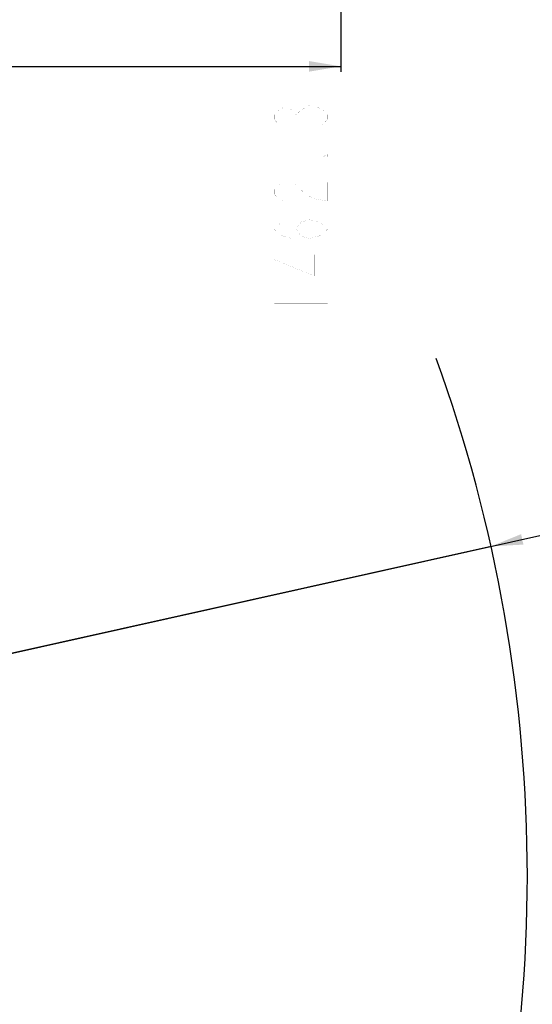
# Model space of a CAD drawing. Header units: millimetres. Extents: x -741 to 6994, y 0 to 4947.
# Tile 62 of 97: x 4720 to 5285, y 612 to 1697. Entities that reach past the tile are written whole.
import ezdxf

# ---------------------------------------------------------------- set-up
doc = ezdxf.new("R2010")
doc.units = ezdxf.units.MM
doc.header["$LTSCALE"] = 384.676471
doc.layers.get('0').update_dxf_attribs({"linetype": 'CONTINUOUS'})
for name, color, linetype in [('运动范围_DXF_BALLOON', 7, 'CONTINUOUS'), ('运动范围_DXF_CONTINUOUS_LINE', 7, 'CONTINUOUS'), ('运动范围_DXF_DIMENSION', 7, 'CONTINUOUS')]:
    doc.layers.add(name, color=color, linetype=linetype)
doc.styles.get("Standard").update_dxf_attribs({"font": 'txt', "width": 0.7})
doc.dimstyles.new('DIMSTYLE_5', dxfattribs={"dimtxt": 58.823529, "dimasz": 35.294118, "dimexe": 1, "dimexo": 0, "dimtad": 1, "dimdsep": 46, "dimtxsty": 'Standard', "dimblk": '_FILLED', "dimblk1": '_FILLED', "dimblk2": '_FILLED', "dimcen": 0.09, "dimclrt": 5, "dimazin": 2, "dimtp": 0.01, "dimtm": 0.01, "dimtfac": 1, "dimtofl": 0, "dimtmove": 0, "dimatfit": 3, "dimldrblk": '_FILLED', "dimfxl": 0, "dimtolj": 1, "dimarcsym": 0})
doc.dimstyles.new('DIMSTYLE_6', dxfattribs={"dimtxt": 58.823529, "dimasz": 35.294118, "dimexe": 1, "dimexo": 0, "dimgap": 2.5, "dimtad": 0, "dimtih": 1, "dimtoh": 1, "dimdec": 1, "dimdsep": 46, "dimtxsty": 'Standard', "dimblk": '_FILLED', "dimblk1": '_FILLED', "dimblk2": '_FILLED', "dimcen": 0.09, "dimclrt": 5, "dimazin": 2, "dimtp": 0.01, "dimtm": 0.01, "dimtfac": 1, "dimtofl": 0, "dimtmove": 0, "dimatfit": 3, "dimldrblk": '_FILLED', "dimfxl": 0, "dimtolj": 1, "dimarcsym": 0})

# ---------------------------------------------------------------- blocks, each defined once
blk = doc.blocks.new('_FILLED')
at = {"color": 0, "linetype": 'ByBlock'}
blk.add_solid([(0, 0), (-1, 0.167), (-1, -0.167)], dxfattribs=at)
blk = doc.blocks.new('*D17')
at = {"layer": '运动范围_DXF_DIMENSION', "color": 2, "linetype": 'Continuous', "transparency": 16777216}
for p, q in [((3611.5, 753.3), (5581.8, 1192.9)), ((5239.5, 1116.6), (3611.5, 753.3)), ((5239.5, 1116.6), (5239.5, 1116.6))]:
    blk.add_line(p, q, dxfattribs=at)
at = {"layer": '运动范围_DXF_DIMENSION', "color": 2, "linetype": 'Continuous', "transparency": 16777216, "xscale": 35.2941176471, "yscale": 35.2941176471, "zscale": 35.2941176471, "rotation": 192.5778008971}
blk.add_blockref('_FILLED', (5239.5, 1116.6), dxfattribs=at)
blk = doc.blocks.new('*D23')
at = {"layer": '运动范围_DXF_BALLOON', "color": 2, "linetype": 'Continuous', "transparency": 16777216}
blk.add_line((5073.9, 2132.4), (5073.9, 1639.8), dxfattribs=at)

msp = doc.modelspace()

# ---------------------------------------------------------------- linework, layer by layer
at = {"color": 2, "linetype": 'Continuous'}
msp.add_line((2246.658, 1645.721), (5073.853, 1645.721), dxfattribs=at)
msp.add_solid([(5073.853, 1645.721), (5038.559, 1639.838), (5038.559, 1651.603)], dxfattribs=at)
at = {"layer": '运动范围_DXF_BALLOON', "color": 5, "linetype": 'Continuous', "const_width": 0.0588}
for points in [[(5005.225, 1582.118), (5000.323, 1587.265), (5000.323, 1592.412), (5005.225, 1597.559), (5010.127, 1600.133), (5015.029, 1600.133), (5019.931, 1597.559), (5024.833, 1592.412), (5029.735, 1597.559)], [(5029.735, 1597.559), (5039.539, 1602.706), (5044.441, 1602.706)], [(5044.441, 1602.706), (5054.245, 1597.559), (5059.147, 1592.412), (5059.147, 1587.265), (5054.245, 1582.118), (5049.343, 1579.544)], [(5024.833, 1587.265), (5024.833, 1592.412)], [(5059.147, 1548.662), (5059.147, 1546.088), (5054.245, 1546.088), (5059.147, 1548.662)], [(5010.127, 1497.192), (5005.225, 1499.765), (5000.323, 1504.912), (5000.323, 1510.059), (5005.225, 1515.206), (5010.127, 1517.78), (5019.931, 1517.78), (5024.833, 1515.206), (5029.735, 1510.059), (5034.637, 1504.912), (5044.441, 1499.765), (5059.147, 1497.192), (5059.147, 1517.78)], [(5039.539, 1456.015), (5029.735, 1458.589), (5024.833, 1466.309), (5029.735, 1474.03), (5039.539, 1476.603), (5049.343, 1474.03), (5054.245, 1471.456), (5059.147, 1466.309), (5054.245, 1461.162), (5049.343, 1458.589), (5039.539, 1456.015), (5019.931, 1456.015), (5010.127, 1458.589), (5005.225, 1461.162), (5000.323, 1466.309), (5005.225, 1471.456), (5010.127, 1474.03)], [(5059.147, 1432.853), (5000.323, 1432.853), (5044.441, 1414.838), (5044.441, 1438)], [(5000.323, 1383.956), (5059.147, 1383.956)]]:
    msp.add_lwpolyline(points, dxfattribs=at)
at = {"layer": '运动范围_DXF_CONTINUOUS_LINE', "color": 2, "linetype": 'Continuous'}
msp.add_arc((3611.535, 753.334), 1668, 339.97294, 20, dxfattribs=at)

# ---------------------------------------------------------------- dimensions: what is measured, and where the dimension line sits
at = {"layer": '运动范围_DXF_BALLOON', "color": 2, "linetype": 'Continuous'}
dim = msp.add_ordinate_dim(feature_location=(5073.853, 2132.375), offset=(0, -492.537), dtype=1, origin=(3611.535, 2132.375), dimstyle='DIMSTYLE_6', dxfattribs=at)
dim.commit()
dim.dimension.update_dxf_attribs({"geometry": '*D23', "text_midpoint": (5059.147, 1363.368)})
at = {"layer": '运动范围_DXF_DIMENSION', "color": 2, "linetype": 'Continuous'}
dim = msp.add_radius_dim(center=(3611.535, 753.334), mpoint=(5239.506, 1116.562), text='R<>', dimstyle='DIMSTYLE_5', override={"dimpost": '<>'}, dxfattribs=at)
dim.commit()
dim.dimension.update_dxf_attribs({"geometry": '*D17', "text_midpoint": (5377.688, 1162.46), "dimtype": 164})

doc.saveas('drawing.dxf')
